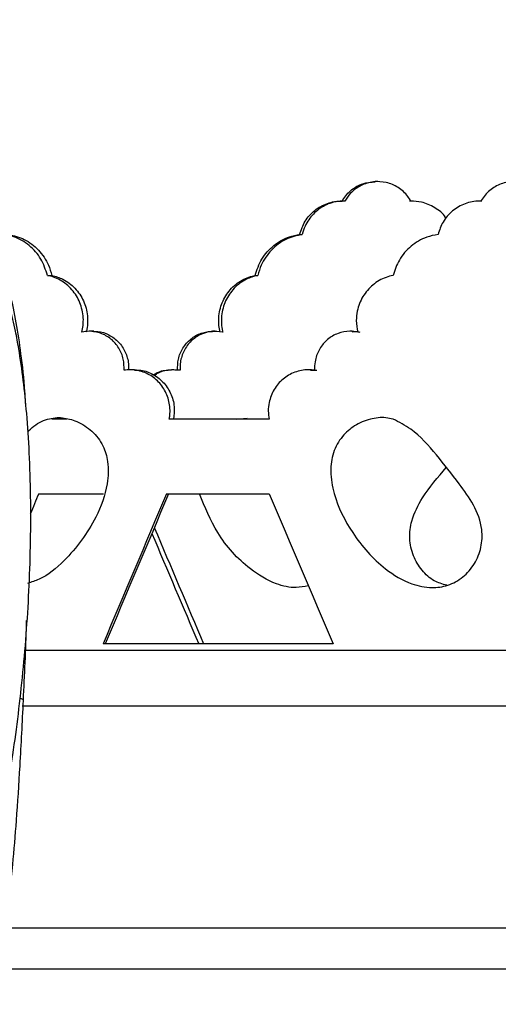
# Model space of a CAD drawing. Header units: millimetres. Extents: x 69 to 135, y 39 to 174.
# Tile 82 of 199: x 86.53 to 88.03, y 114.34 to 117.43. Entities that reach past the tile are written whole.
import ezdxf

# ---------------------------------------------------------------- set-up
doc = ezdxf.new("R2010")
doc.units = ezdxf.units.MM

msp = doc.modelspace()

# ---------------------------------------------------------------- linework, layer by layer
at = {"color": 7, "linetype": 'Continuous', "lineweight": 25}
for p, q in [((87.65228, 116.91997), (87.64408, 116.91997)), ((87.5453, 116.85902), (87.5371, 116.85902)), ((87.7595, 116.85902), (87.7513, 116.85902)), ((87.97891, 116.85902), (87.97241, 116.85902)), ((87.40708, 116.7543), (87.41528, 116.7543)), ((86.61597, 116.62578), (86.62962, 116.62578)), ((87.26735, 116.62578), (87.27556, 116.62578)), ((86.76107, 116.45053), (86.7474, 116.45053)), ((87.14215, 116.45053), (87.13393, 116.45053)), ((87.57191, 116.45053), (87.5654, 116.45053)), ((86.88946, 116.32969), (86.87579, 116.32969)), ((87.01281, 116.32969), (87.00459, 116.32969)), ((87.44118, 116.32969), (87.43467, 116.32969)), ((86.67698, 116.17498), (86.62941, 116.17498)), ((87.31113, 116.17498), (86.99792, 116.17498)), ((87.20853, 116.17498), (87.24268, 116.1781)), ((86.58836, 115.94069), (86.79194, 115.94069)), ((86.98945, 115.94069), (87.31113, 115.94069)), ((87.51203, 115.46975), (86.79032, 115.46975)), ((86.54609, 115.44998), (89.31897, 115.44998)), ((86.53686, 115.27498), (89.27247, 115.27498)), ((86.48171, 114.57886), (89.37744, 114.57886))]:
    msp.add_line(p, q, dxfattribs=at)
at = {"color": 1, "linetype": 'Continuous', "lineweight": 25}
msp.add_line((86.45769, 114.44998), (89.42555, 114.44998), dxfattribs=at)
at = {"color": 1, "linetype": 'Continuous', "lineweight": 25, "flags": 128}
msp.add_lwpolyline([(86.54052, 115.29275), (86.53895, 115.29536), (86.5299, 115.29938), (86.5293, 115.29955)], dxfattribs=at)
at = {"color": 7, "linetype": 'Continuous', "lineweight": 25}
for centre, major_axis, ratio, start_param, end_param in [((89.74517, 114.14616), (9.6518, 23.31553), 0.1428105, 1.5529375, 1.5556415), ((89.74517, 118.49257), (10.15362, 23.43988), 0.0598259, 1.7057547, 1.7259832), ((89.74517, 118.49257), (10.114, 23.3484), 0.0598259, 1.7061837, 1.7264925), ((89.74517, 114.14616), (-10.15362, 23.43988), 0.0598259, 1.4682791, 1.4884087), ((89.74517, 118.49257), (-9.6518, 23.31553), 0.1428105, 1.6257952, 1.6415334), ((89.74517, 118.49257), (-9.68961, 23.40688), 0.1428105, 1.6261269, 1.641024)]:
    msp.add_ellipse(centre, major_axis=major_axis, ratio=ratio, start_param=start_param, end_param=end_param, dxfattribs=at)
for points, knots in [([(84.9319, 116.99386), (84.94723, 117.00753), (85.04868, 117.09801), (85.22589, 117.27656), (85.46225, 117.52953), (85.68584, 117.79406), (85.89739, 118.06823), (86.09616, 118.35184), (86.2818, 118.64421), (86.45393, 118.94474), (86.61214, 119.25282), (86.75628, 119.56775), (86.8854, 119.88908), (86.99181, 120.18784), (87.04824, 120.38136), (87.07236, 120.46407)], [0, 0, 0, 0, 0.0149267, 0.0987884, 0.1826502, 0.2665121, 0.3503739, 0.4342357, 0.5180976, 0.6019595, 0.6858212, 0.7696832, 0.8535451, 0.937407, 1, 1, 1, 1]), ([(86.7852, 120.04392), (86.78465, 120.0423), (86.74781, 119.93229), (86.66104, 119.71867), (86.52399, 119.40435), (86.37085, 119.09737), (86.2042, 118.79759), (86.02381, 118.50585), (85.83022, 118.2227), (85.62376, 117.94882), (85.40504, 117.68459), (85.17392, 117.43124), (84.96541, 117.21963), (84.82974, 117.0974), (84.77898, 117.05167)], [0, 0, 0, 0, 0.0014147, 0.0956413, 0.189868, 0.2840948, 0.3783214, 0.4725482, 0.5667748, 0.6610015, 0.7552283, 0.8494551, 0.9436818, 1, 1, 1, 1]), ([(87.54025, 116.85898), (87.5411, 116.86043), (87.54887, 116.87367), (87.56859, 116.89551), (87.60433, 116.91616), (87.63099, 116.91857), (87.64411, 116.91976)], [0, 0, 0, 0, 0.0396939, 0.3631673, 0.6866573, 1, 1, 1, 1]), ([(87.75634, 116.85898), (87.75314, 116.86403), (87.74263, 116.88066), (87.71724, 116.90323), (87.67924, 116.91927), (87.63804, 116.9215), (87.59871, 116.9096), (87.56755, 116.88743), (87.55417, 116.86751), (87.54845, 116.85898)], [0, 0, 0, 0, 0.0705136, 0.2322128, 0.3939169, 0.5556125, 0.7173005, 0.8789919, 1, 1, 1, 1]), ([(88.18517, 116.85898), (88.18431, 116.86043), (88.17644, 116.87367), (88.15649, 116.8957), (88.11999, 116.9157), (88.07896, 116.92232), (88.03812, 116.91481), (88.0021, 116.89405), (87.98331, 116.87222), (87.976, 116.85968), (87.97559, 116.85898)], [0, 0, 0, 0, 0.01984952, 0.18160799, 0.34337495, 0.50513595, 0.66688828, 0.82863998, 0.99040202, 1, 1, 1, 1]), ([(86.548, 116.21451), (86.54714, 116.23023), (86.54399, 116.28747), (86.53408, 116.37568), (86.51887, 116.47776), (86.49398, 116.59678), (86.45385, 116.72265), (86.40569, 116.8084), (86.36726, 116.85269), (86.33943, 116.8776), (86.30476, 116.89797), (86.2614, 116.90947), (86.21275, 116.90436), (86.17214, 116.88844), (86.15178, 116.86566), (86.14694, 116.86024)], [0, 0, 0, 0, 0.03602913, 0.1312176, 0.21344517, 0.29368202, 0.45195963, 0.59722613, 0.63973609, 0.68537663, 0.75092723, 0.81355364, 0.88766761, 0.97328303, 1, 1, 1, 1]), ([(87.40708, 116.7543), (87.41194, 116.76863), (87.42176, 116.79758), (87.45316, 116.83188), (87.49318, 116.85424), (87.52409, 116.85929), (87.53967, 116.85899), (87.54025, 116.85898)], [0, 0, 0, 0, 0.24361877, 0.49250461, 0.74144974, 0.99041488, 1, 1, 1, 1]), ([(87.54845, 116.85898), (87.54221, 116.85886), (87.52097, 116.85845), (87.48545, 116.84741), (87.44845, 116.82017), (87.42507, 116.78683), (87.41796, 116.76321), (87.41528, 116.7543)], [0, 0, 0, 0, 0.1032639, 0.3519846, 0.6007423, 0.8495187, 1, 1, 1, 1]), ([(87.86652, 116.80423), (87.86594, 116.80533), (87.85818, 116.81996), (87.83143, 116.83965), (87.79362, 116.85723), (87.76739, 116.85846), (87.75634, 116.85898)], [0, 0, 0, 0, 0.02888492, 0.38484873, 0.74088795, 1, 1, 1, 1]), ([(87.97559, 116.85898), (87.97405, 116.859), (87.95739, 116.85921), (87.92538, 116.85324), (87.88547, 116.83004), (87.85517, 116.7958), (87.84574, 116.76773), (87.84124, 116.7543)], [0, 0, 0, 0, 0.0252759, 0.2741284, 0.5230166, 0.7719309, 1, 1, 1, 1]), ([(85.89624, 113.78793), (85.92502, 113.7993), (85.97954, 113.82084), (86.0557, 113.88381), (86.12047, 113.95731), (86.17621, 114.03856), (86.22673, 114.12796), (86.27496, 114.22984), (86.32108, 114.34504), (86.36322, 114.46863), (86.3994, 114.5925), (86.42849, 114.707), (86.45251, 114.81354), (86.47955, 114.9478), (86.51092, 115.13455), (86.54108, 115.38035), (86.56097, 115.6527), (86.56526, 115.88541), (86.55981, 116.06585), (86.54954, 116.22259), (86.53407, 116.35083), (86.51472, 116.45768), (86.49748, 116.53406), (86.47146, 116.61843), (86.4345, 116.69856), (86.40621, 116.74904), (86.38924, 116.76353), (86.38871, 116.76398)], [0, 0, 0, 0, 0.06266405, 0.11872587, 0.16809293, 0.21069088, 0.25219668, 0.29459977, 0.33782082, 0.38136745, 0.42126946, 0.45546182, 0.48402241, 0.5129425, 0.56725196, 0.63277367, 0.69923264, 0.7659404, 0.79881032, 0.82873524, 0.8800343, 0.89490682, 0.91504461, 0.94268682, 0.96860564, 0.99902086, 1, 1, 1, 1]), ([(86.61597, 116.62578), (86.61007, 116.6435), (86.59812, 116.67943), (86.56006, 116.72177), (86.51824, 116.7465), (86.48989, 116.7522), (86.47939, 116.7543)], [0, 0, 0, 0, 0.2733527, 0.554054, 0.8349355, 1, 1, 1, 1]), ([(86.49303, 116.7543), (86.51016, 116.7502), (86.54512, 116.74183), (86.58933, 116.70715), (86.61771, 116.66607), (86.62637, 116.63677), (86.62962, 116.62578)], [0, 0, 0, 0, 0.2696234, 0.5505691, 0.8315197, 1, 1, 1, 1]), ([(87.26735, 116.62578), (87.27336, 116.6435), (87.28554, 116.67943), (87.3244, 116.72177), (87.3672, 116.7465), (87.39631, 116.7522), (87.40708, 116.7543)], [0, 0, 0, 0, 0.2733525, 0.5540551, 0.8349375, 1, 1, 1, 1]), ([(87.41528, 116.7543), (87.39771, 116.7502), (87.36183, 116.74183), (87.31664, 116.70715), (87.28769, 116.66607), (87.27886, 116.63677), (87.27556, 116.62578)], [0, 0, 0, 0, 0.2696243, 0.5505689, 0.8315195, 1, 1, 1, 1]), ([(87.84124, 116.7543), (87.82924, 116.75191), (87.79875, 116.74581), (87.75501, 116.71952), (87.71747, 116.67725), (87.70576, 116.6424), (87.70018, 116.62578)], [0, 0, 0, 0, 0.1821319, 0.4630258, 0.7439608, 1, 1, 1, 1]), ([(86.72395, 116.44786), (86.72536, 116.45483), (86.72996, 116.47761), (86.72711, 116.51783), (86.70885, 116.56323), (86.67711, 116.5996), (86.64368, 116.61902), (86.62232, 116.62423), (86.61597, 116.62578)], [0, 0, 0, 0, 0.09061791, 0.29612482, 0.50156315, 0.70712905, 0.91291196, 1, 1, 1, 1]), ([(86.62962, 116.62578), (86.6415, 116.62241), (86.66834, 116.6148), (86.70396, 116.58723), (86.73111, 116.54699), (86.74385, 116.49944), (86.74184, 116.46547), (86.73784, 116.44884), (86.73761, 116.44786)], [0, 0, 0, 0, 0.1637329, 0.3697689, 0.5757478, 0.7815318, 0.9871092, 1, 1, 1, 1]), ([(87.15766, 116.44786), (87.15624, 116.45483), (87.15158, 116.47761), (87.15447, 116.51783), (87.17296, 116.56323), (87.20515, 116.5996), (87.23913, 116.61902), (87.26088, 116.62423), (87.26735, 116.62578)], [0, 0, 0, 0, 0.0906179, 0.2961245, 0.5015631, 0.7071285, 0.9129124, 1, 1, 1, 1]), ([(87.27556, 116.62578), (87.26345, 116.62241), (87.23612, 116.6148), (87.19996, 116.58723), (87.17245, 116.54699), (87.15955, 116.49944), (87.16159, 116.46547), (87.16563, 116.44884), (87.16587, 116.44786)], [0, 0, 0, 0, 0.1637323, 0.3697683, 0.5757482, 0.7815317, 0.9871092, 1, 1, 1, 1]), ([(87.70018, 116.62578), (87.69273, 116.62397), (87.66985, 116.6184), (87.63506, 116.59771), (87.60321, 116.56064), (87.58772, 116.52043), (87.58331, 116.48188), (87.58724, 116.45987), (87.58938, 116.44786)], [0, 0, 0, 0, 0.0992934, 0.3051687, 0.511034, 0.7167441, 0.845435, 1, 1, 1, 1]), ([(86.85646, 116.32812), (86.85628, 116.33979), (86.85592, 116.36429), (86.84113, 116.39912), (86.81615, 116.42797), (86.78327, 116.4464), (86.75096, 116.45227), (86.7314, 116.44908), (86.72395, 116.44786)], [0, 0, 0, 0, 0.1643655, 0.3450327, 0.5258647, 0.7070096, 0.8884209, 1, 1, 1, 1]), ([(86.76113, 116.44911), (86.76529, 116.44949), (86.78169, 116.451), (86.80978, 116.44046), (86.84026, 116.4184), (86.86167, 116.38626), (86.87064, 116.35451), (86.87025, 116.33492), (86.87012, 116.32812)], [0, 0, 0, 0, 0.0698873, 0.2752883, 0.4807447, 0.6860335, 0.8909812, 1, 1, 1, 1]), ([(87.024, 116.32812), (87.02418, 116.33978), (87.02454, 116.36428), (87.03941, 116.39917), (87.06453, 116.42777), (87.09741, 116.44696), (87.12189, 116.44923), (87.13396, 116.45035)], [0, 0, 0, 0, 0.1860738, 0.3906013, 0.5953172, 0.8003877, 1, 1, 1, 1]), ([(87.16587, 116.44786), (87.1537, 116.44938), (87.12913, 116.45244), (87.09293, 116.44085), (87.06224, 116.41829), (87.04071, 116.38629), (87.0317, 116.3545), (87.03209, 116.33492), (87.03222, 116.32812)], [0, 0, 0, 0, 0.178273, 0.3597395, 0.5412532, 0.7226199, 0.903685, 1, 1, 1, 1]), ([(87.58938, 116.44786), (87.58105, 116.44914), (87.56031, 116.45234), (87.5267, 116.44566), (87.49355, 116.42654), (87.46845, 116.39707), (87.45617, 116.36531), (87.45362, 116.3417), (87.45415, 116.33093), (87.45429, 116.32812)], [0, 0, 0, 0, 0.1217823, 0.3031159, 0.4845459, 0.6658947, 0.8469749, 0.9601072, 1, 1, 1, 1]), ([(87.57199, 116.44907), (87.57624, 116.44956), (87.58427, 116.45048), (87.59216, 116.4487), (87.59588, 116.44786)], [0, 0, 0, 0, 0.5285714, 1, 1, 1, 1]), ([(86.99792, 116.17498), (86.99858, 116.17897), (87.00159, 116.19719), (86.99927, 116.23078), (86.98276, 116.27134), (86.95412, 116.30407), (86.91674, 116.32501), (86.88245, 116.33114), (86.86252, 116.32882), (86.85646, 116.32812)], [0, 0, 0, 0, 0.0489466, 0.2234867, 0.3978972, 0.5725477, 0.747661, 0.92317, 1, 1, 1, 1]), ([(86.88948, 116.32853), (86.89422, 116.3288), (86.91291, 116.32984), (86.9449, 116.31845), (86.97969, 116.29324), (87.00404, 116.25685), (87.01593, 116.21553), (87.01299, 116.18801), (87.0116, 116.17498)], [0, 0, 0, 0, 0.064867, 0.2560232, 0.4472435, 0.6382105, 0.8286862, 1, 1, 1, 1]), ([(86.94802, 116.31359), (86.95334, 116.31697), (86.97039, 116.32777), (86.99067, 116.3288), (87.00462, 116.3295)], [0, 0, 0, 0, 0.3121853, 1, 1, 1, 1]), ([(87.03222, 116.32812), (87.02105, 116.32887), (86.99597, 116.33057), (86.96698, 116.32378), (86.95344, 116.31318), (86.95108, 116.31132)], [0, 0, 0, 0, 0.3984277, 0.8949305, 1, 1, 1, 1]), ([(87.45429, 116.32812), (87.44739, 116.32887), (87.42639, 116.33117), (87.39095, 116.32422), (87.35342, 116.30252), (87.32499, 116.26909), (87.31117, 116.23309), (87.30755, 116.20092), (87.30995, 116.18346), (87.31113, 116.17498)], [0, 0, 0, 0, 0.0860185, 0.2614594, 0.437035, 0.6124709, 0.7875084, 0.8967451, 1, 1, 1, 1]), ([(87.44127, 116.32804), (87.44604, 116.32865), (87.45258, 116.32948), (87.45906, 116.32841), (87.4608, 116.32812)], [0, 0, 0, 0, 0.7297192, 1, 1, 1, 1]), ([(86.55283, 116.13411), (86.55432, 116.13575), (86.56849, 116.1513), (86.5903, 116.16584), (86.6118, 116.1735), (86.61593, 116.17498)], [0, 0, 0, 0, 0.0871432, 0.8246518, 1, 1, 1, 1]), ([(86.61593, 116.17498), (86.63152, 116.1774), (86.66254, 116.18222), (86.7114, 116.16802), (86.75743, 116.13971), (86.7918, 116.09449), (86.80884, 116.03621), (86.80514, 115.95751), (86.76381, 115.84619), (86.68772, 115.74452), (86.60868, 115.67697), (86.56579, 115.66348), (86.55371, 115.65968)], [0, 0, 0, 0, 0.0647137, 0.1287549, 0.2053023, 0.282495, 0.3507109, 0.4417933, 0.5884744, 0.8146507, 0.9477933, 1, 1, 1, 1]), ([(86.66193, 116.1781), (86.65841, 116.17858), (86.64751, 116.18008), (86.63682, 116.17704), (86.62958, 116.17498)], [0, 0, 0, 0, 0.3230019, 1, 1, 1, 1]), ([(87.70022, 116.17498), (87.71919, 116.16523), (87.77203, 116.13808), (87.83725, 116.06246), (87.90097, 115.98192), (87.95531, 115.9072), (87.98179, 115.83763), (87.97876, 115.77228), (87.95778, 115.71996), (87.9213, 115.67754), (87.87371, 115.65135), (87.81736, 115.6433), (87.74801, 115.65788), (87.65765, 115.71261), (87.57181, 115.81012), (87.51709, 115.91907), (87.50176, 116.00712), (87.50975, 116.07034), (87.5373, 116.12065), (87.57922, 116.15648), (87.62674, 116.17656), (87.66931, 116.18179), (87.69277, 116.17662), (87.70022, 116.17498)], [0, 0, 0, 0, 0.0416964, 0.1161118, 0.1908906, 0.2428864, 0.295569, 0.3312496, 0.3669294, 0.4029425, 0.4381451, 0.4710313, 0.5130174, 0.5751848, 0.6752402, 0.7632369, 0.8086332, 0.8463599, 0.8843382, 0.9173082, 0.9527296, 0.9849951, 1, 1, 1, 1]), ([(87.86851, 115.65354), (87.85505, 115.65752), (87.82543, 115.66628), (87.789, 115.70009), (87.76136, 115.74576), (87.74944, 115.8002), (87.7575, 115.86466), (87.79742, 115.94184), (87.841, 115.99265), (87.8672, 116.0232)], [0, 0, 0, 0, 0.0922479, 0.2030686, 0.317966, 0.4394981, 0.559687, 0.7352017, 1, 1, 1, 1]), ([(87.43415, 115.6523), (87.42157, 115.64966), (87.38814, 115.64266), (87.32272, 115.65857), (87.23397, 115.7124), (87.14608, 115.80904), (87.11005, 115.89885), (87.09326, 115.94069)], [0, 0, 0, 0, 0.0799767, 0.2125104, 0.4087488, 0.7245877, 1, 1, 1, 1]), ([(86.54052, 115.29275), (86.54427, 115.37211), (86.54819, 115.45503), (86.55045, 115.53909), (86.55054, 115.5427)], [0, 0, 0, 0, 0.9570496, 1, 1, 1, 1]), ([(86.3066, 113.98626), (86.32833, 114.03237), (86.368, 114.11656), (86.41319, 114.25235), (86.44598, 114.37817), (86.47061, 114.49977), (86.49109, 114.63156), (86.50688, 114.76956), (86.51967, 114.92409), (86.53075, 115.0953), (86.53711, 115.22385), (86.54052, 115.29274)], [0, 0, 0, 0, 0.1478113, 0.2698715, 0.3701976, 0.465375, 0.5566537, 0.6646539, 0.7585084, 0.8705914, 1, 1, 1, 1])]:
    msp.add_open_spline(points, degree=3, knots=knots, dxfattribs=at)

doc.saveas('drawing.dxf')
